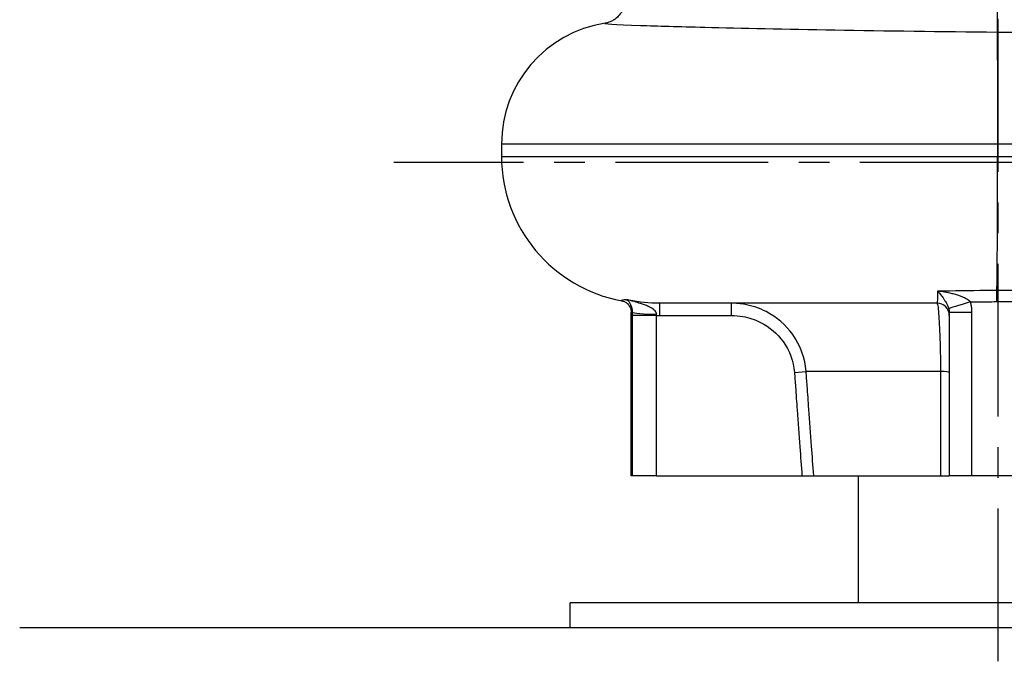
# Model space of a CAD drawing. Header units: millimetres. Extents: x 0 to 5940, y 0 to 4200.
# Tile 51 of 62: x 4414 to 4817, y 1833 to 2096. Entities that reach past the tile are written whole.
import ezdxf

# ---------------------------------------------------------------- set-up
doc = ezdxf.new("R2010")
doc.units = ezdxf.units.MM
doc.header["$LTSCALE"] = 50
doc.linetypes.add('MITTE', pattern=[2, 1.25, -0.25, 0.25, -0.25])
for name, color, linetype in [('02-LINIE-035', 2, 'CONTINUOUS'), ('03-LINIE-050', 3, 'CONTINUOUS'), ('05-ACHSE', 1, 'MITTE')]:
    doc.layers.add(name, color=color, linetype=linetype)

msp = doc.modelspace()

# ---------------------------------------------------------------- linework, layer by layer
at = {"layer": '02-LINIE-035'}
for p, q in [((4813.98, 2090.47), (4813.98, 2090.47)), ((4611.42, 2044.65), (4611.42, 2039.65)), ((4814.22, 2044.65), (4611.42, 2044.65)), ((4814.22, 2044.65), (4814.22, 2039.65)), ((4989.45, 2044.65), (4814.22, 2044.65)), ((4611.42, 2039.65), (4814.22, 2039.65)), ((4814.22, 2039.65), (4989.45, 2039.65)), ((4675.99, 1979.65), (4675.99, 1974.65)), ((4789.46, 1979.65), (4675.99, 1979.65)), ((4705.38, 1974.65), (4705.38, 1979.65)), ((4664.46, 1909.15), (4664.46, 1975.82)), ((4674.81, 1974.66), (4664.84, 1974.66)), ((4664.84, 1974.66), (4664.84, 1909.15)), ((4674.81, 1909.15), (4674.81, 1974.66)), ((4675.99, 1974.65), (4705.38, 1974.65)), ((4803.74, 1975.87), (4794.46, 1975.87)), ((4794.46, 1975.87), (4794.46, 1909.15)), ((4803.74, 1909.15), (4803.74, 1975.87)), ((4731.16, 1951.39), (4735.94, 1951.74)), ((4790.89, 1951.74), (4735.94, 1951.74)), ((4664.84, 1909.15), (4664.46, 1909.15)), ((4674.81, 1909.15), (4664.84, 1909.15)), ((4674.81, 1909.15), (4734.25, 1909.15)), ((4734.25, 1909.15), (4739.04, 1909.15)), ((4739.04, 1909.15), (4790.94, 1909.15)), ((4757.31, 1857.15), (4757.31, 1909.15)), ((4790.94, 1909.15), (4794.46, 1909.15)), ((4803.74, 1909.15), (4794.46, 1909.15)), ((4825.17, 1909.15), (4803.74, 1909.15)), ((4989.46, 1857.15), (4639.46, 1857.15)), ((4639.46, 1847.15), (4639.46, 1857.15))]:
    msp.add_line(p, q, dxfattribs=at)
for centre, radius, start, end in [((4661.42, 2044.65), 50, 98.7549, 180), ((4671.42, 2039.65), 60, 180, 259.705), ((4789.46, 1974.65), 5, 0, 90)]:
    msp.add_arc(centre, radius, start, end, dxfattribs=at)
for centre, major_axis, ratio, start_param, end_param in [((4803.85, 1980.16), (-9.61, -2.77), 0.021015, 4.785241, 6.225903), ((4674.82, 1975.98), (-10, 0.06), 0.088082, 0.072188, 1.569837), ((4789.46, 1951.39), (5, 0), 0.072815, 0, 1.279945)]:
    msp.add_ellipse(centre, major_axis=major_axis, ratio=ratio, start_param=start_param, end_param=end_param, dxfattribs=at)
for points, knots in [([(4661.59, 2101.15), (4661.29, 2100.11), (4660.86, 2099.22), (4659.85, 2097.62), (4659.27, 2097), (4658.1, 2095.91), (4657.55, 2095.55), (4656.58, 2094.97), (4656.18, 2094.79), (4655.47, 2094.49), (4655.19, 2094.4), (4654.65, 2094.24), (4654.44, 2094.19), (4654.11, 2094.12), (4654, 2094.1), (4653.87, 2094.07), (4653.84, 2094.07), (4653.81, 2094.06)], [11.7303549, 11.7303549, 11.7303549, 11.7303549, 11.7906929, 11.7906929, 11.8662867, 11.8662867, 11.9666316, 11.9666316, 12.0838875, 12.0838875, 12.2251941, 12.2251941, 12.4213358, 12.4213358, 12.6174775, 12.6174775, 12.7110632, 12.7110632, 12.7110632, 12.7110632]), ([(4814.04, 2099.63), (4814.04, 2099.63), (4814.04, 2099.62), (4814.03, 2098.35), (4814.02, 2097.1), (4814.01, 2094.71), (4814, 2093.61), (4813.99, 2091.74), (4813.98, 2090.99), (4813.98, 2090.47)], [-1.162669, -1.162669, -1.162669, -1.162669, -1.160879, -1.160879, -0.78129, -0.78129, -0.390641, -0.390641, 0, 0, 0, 0]), ([(4653.81, 2094.06), (4653.8, 2094.06), (4653.8, 2094.06), (4653.79, 2094.06), (4652.45, 2093.85), (4657.53, 2093.54), (4668.27, 2093.18), (4674.98, 2092.95), (4683.9, 2092.69), (4694.55, 2092.43), (4709.26, 2092.06), (4727.68, 2091.68), (4747.71, 2091.33), (4768.38, 2090.98), (4791.27, 2090.67), (4813.98, 2090.47)], [-12.711063, -12.711063, -12.711063, -12.711063, -12.679683, -12.679683, -12.679683, -4.876801, -4.876801, -4.876801, 0, 0, 0, 6.731374, 6.731374, 6.731374, 13.674453, 13.674453, 13.674453, 13.674453]), ([(4813.98, 2090.47), (4851.05, 2090.5), (4888.46, 2090.27), (4916.66, 2089.79), (4941.78, 2089.36), (4959.79, 2088.73), (4967.41, 2087.93), (4969.71, 2087.69), (4971.05, 2087.44), (4971.46, 2087.17)], [-43.504023, -43.504023, -43.504023, -43.504023, -32.103227, -32.103227, -32.103227, -21.951495, -21.951495, -21.951495, -18.891998, -18.891998, -18.891998, -18.891998]), ([(4813.98, 2090.47), (4814.02, 2087.92), (4814.07, 2084.29), (4814.14, 2075.13), (4814.17, 2069.65), (4814.21, 2057.6), (4814.22, 2051.16), (4814.22, 2044.65)], [-5.813817, -5.813817, -5.813817, -5.813817, -3.906261, -3.906261, -1.953101, -1.953101, 0, 0, 0, 0]), ([(4813.93, 1984.86), (4813.99, 1987.9), (4814.04, 1992.19), (4814.12, 2003.06), (4814.16, 2009.64), (4814.21, 2024.1), (4814.22, 2031.83), (4814.22, 2039.65)], [-6.926237, -6.926237, -6.926237, -6.926237, -4.687511, -4.687511, -2.343722, -2.343722, 0, 0, 0, 0]), ([(4789.71, 1984.56), (4789.69, 1983.61), (4789.67, 1982.78), (4789.59, 1980.47), (4789.53, 1979.65), (4789.46, 1979.65)], [8.030595, 8.030595, 8.030595, 8.030595, 8.817411, 8.817411, 10.687771, 10.687771, 10.687771, 10.687771]), ([(4813.93, 1984.86), (4812.44, 1984.85), (4810.96, 1984.83), (4802.85, 1984.74), (4796.23, 1984.65), (4789.71, 1984.56)], [4.815931, 4.815931, 4.815931, 4.815931, 5.264528, 5.264528, 7.271101, 7.271101, 7.271101, 7.271101]), ([(4803.09, 1980.16), (4802.73, 1980.57), (4802.21, 1980.96), (4801.03, 1981.65), (4800.39, 1981.95), (4799.27, 1982.41), (4798.81, 1982.58), (4798.05, 1982.83), (4797.75, 1982.93), (4796.85, 1983.2), (4796.22, 1983.37), (4794.57, 1983.77), (4793.53, 1983.98), (4791.55, 1984.32), (4790.63, 1984.45), (4789.71, 1984.56)], [0, 0, 0, 0, 0.382505, 0.382505, 0.727298, 0.727298, 0.942794, 0.942794, 1.077479, 1.077479, 1.346848, 1.346848, 1.77784, 1.77784, 2.154957, 2.154957, 2.154957, 2.154957]), ([(4789.71, 1984.56), (4790.04, 1984.18), (4790.37, 1983.79), (4791.06, 1982.94), (4791.42, 1982.48), (4791.98, 1981.71), (4792.19, 1981.42), (4792.5, 1980.97), (4792.6, 1980.82), (4792.85, 1980.43), (4793, 1980.19), (4793.38, 1979.55), (4793.58, 1979.15), (4793.97, 1978.3), (4794.14, 1977.85), (4794.25, 1977.41)], [-2.154957, -2.154957, -2.154957, -2.154957, -1.77784, -1.77784, -1.346848, -1.346848, -1.077479, -1.077479, -0.942794, -0.942794, -0.727298, -0.727298, -0.382505, -0.382505, 0, 0, 0, 0]), ([(4813.96, 1980.3), (4813.96, 1980.3), (4813.96, 1980.31), (4813.96, 1980.93), (4813.96, 1981.54), (4813.95, 1982.72), (4813.95, 1983.28), (4813.94, 1984.22), (4813.93, 1984.6), (4813.93, 1984.86)], [-0.577098, -0.577098, -0.577098, -0.577098, -0.5759074, -0.5759074, -0.3906463, -0.3906463, -0.1953209, -0.1953209, 0, 0, 0, 0]), ([(4662.54, 1981.07), (4661, 1980.93), (4660.28, 1980.81), (4660.45, 1980.67), (4660.54, 1980.64), (4660.7, 1980.61)], [27.405399, 27.405399, 27.405399, 27.405399, 30.193934, 30.193934, 30.932482, 30.932482, 30.932482, 30.932482]), ([(4660.7, 1980.61), (4660.71, 1980.61), (4660.74, 1980.6), (4660.86, 1980.58), (4660.94, 1980.56), (4661.21, 1980.47), (4661.38, 1980.42), (4661.8, 1980.22), (4661.95, 1980.14), (4662.41, 1979.85), (4662.76, 1979.61), (4663.48, 1978.82), (4663.82, 1978.36), (4664.29, 1977.2), (4664.44, 1976.57), (4664.46, 1975.9), (4664.46, 1975.86), (4664.46, 1975.82)], [-30.932482, -30.932482, -30.932482, -30.932482, -30.725595, -30.725595, -30.518707, -30.518707, -30.311819, -30.311819, -30.215669, -30.215669, -30.080157, -30.080157, -29.981627, -29.981627, -29.902532, -29.902532, -29.898043, -29.898043, -29.898043, -29.898043]), ([(4675.99, 1979.65), (4671.83, 1979.65), (4667.63, 1980.05), (4663.18, 1980.93), (4662.86, 1981), (4662.54, 1981.07)], [0, 0, 0, 0, 1.346009, 1.346009, 1.451739, 1.451739, 1.451739, 1.451739]), ([(4674.8, 1975.1), (4674.79, 1975.57), (4674.59, 1976.05), (4673.79, 1976.99), (4673.13, 1977.46), (4671.85, 1978.15), (4671.31, 1978.4), (4670.43, 1978.76), (4670.12, 1978.88), (4669.31, 1979.17), (4668.8, 1979.35), (4667.41, 1979.79), (4666.52, 1980.05), (4664.6, 1980.57), (4663.57, 1980.83), (4662.54, 1981.07)], [-2.448395, -2.448395, -2.448395, -2.448395, -2.019562, -2.019562, -1.529468, -1.529468, -1.223159, -1.223159, -1.070004, -1.070004, -0.824957, -0.824957, -0.432882, -0.432882, 0.002077, 0.002077, 0.002077, 0.002077]), ([(4662.54, 1981.07), (4662.71, 1980.98), (4662.89, 1980.85), (4663.23, 1980.54), (4663.38, 1980.36), (4663.64, 1980.03), (4663.73, 1979.89), (4663.89, 1979.64), (4663.94, 1979.54), (4664.12, 1979.22), (4664.23, 1978.99), (4664.49, 1978.33), (4664.64, 1977.87), (4664.81, 1976.93), (4664.85, 1976.45), (4664.84, 1975.98)], [-0.002077, -0.002077, -0.002077, -0.002077, 0.432882, 0.432882, 0.824957, 0.824957, 1.070004, 1.070004, 1.223159, 1.223159, 1.529468, 1.529468, 2.019562, 2.019562, 2.448395, 2.448395, 2.448395, 2.448395]), ([(4735.94, 1951.74), (4735.55, 1957.11), (4733.63, 1962.4), (4727.67, 1970.76), (4723.89, 1974), (4716.89, 1977.6), (4714.01, 1978.58), (4709.16, 1979.47), (4707.26, 1979.65), (4705.38, 1979.65)], [0, 0, 0, 0, 1.346851, 1.346851, 2.560915, 2.560915, 3.319704, 3.319704, 3.793947, 3.793947, 3.793947, 3.793947]), ([(4789.46, 1979.65), (4789.52, 1979.65), (4789.6, 1979.47), (4789.79, 1978.58), (4789.91, 1977.6), (4790.23, 1974), (4790.42, 1970.76), (4790.75, 1962.4), (4790.87, 1957.11), (4790.89, 1951.74)], [0, 0, 0, 0, 0.474243, 0.474243, 1.233033, 1.233033, 2.447096, 2.447096, 3.793948, 3.793948, 3.793948, 3.793948]), ([(4794.25, 1977.41), (4794.27, 1977.35), (4794.29, 1977.28), (4794.32, 1977.12), (4794.35, 1977.02), (4794.39, 1976.75), (4794.41, 1976.59), (4794.45, 1976.24), (4794.46, 1976.05), (4794.46, 1975.87)], [-0.4332998, -0.4332998, -0.4332998, -0.4332998, -0.3791374, -0.3791374, -0.2924774, -0.2924774, -0.1538214, -0.1538214, 0, 0, 0, 0]), ([(4803.09, 1980.16), (4805.26, 1980.19), (4807.44, 1980.22), (4811.07, 1980.26), (4812.52, 1980.28), (4813.96, 1980.3)], [-5.939063, -5.939063, -5.939063, -5.939063, -5.264528, -5.264528, -4.818793, -4.818793, -4.818793, -4.818793]), ([(4803.74, 1975.87), (4803.74, 1976.38), (4803.71, 1976.9), (4803.61, 1977.87), (4803.54, 1978.33), (4803.39, 1979.07), (4803.32, 1979.36), (4803.2, 1979.81), (4803.15, 1979.99), (4803.09, 1980.16)], [0, 0, 0, 0, 0.1538214, 0.1538214, 0.2924774, 0.2924774, 0.3791374, 0.3791374, 0.4332998, 0.4332998, 0.4332998, 0.4332998]), ([(4664.84, 1975.98), (4664.84, 1975.92), (4664.84, 1975.87), (4664.84, 1975.72), (4664.84, 1975.64), (4664.84, 1975.41), (4664.84, 1975.27), (4664.84, 1974.97), (4664.84, 1974.81), (4664.84, 1974.66)], [0, 0, 0, 0, 0.0165341, 0.0165341, 0.0429886, 0.0429886, 0.0853158, 0.0853158, 0.1322725, 0.1322725, 0.1322725, 0.1322725]), ([(4674.81, 1974.66), (4674.81, 1974.71), (4674.81, 1974.76), (4674.81, 1974.86), (4674.81, 1974.91), (4674.8, 1974.98), (4674.8, 1975.01), (4674.8, 1975.06), (4674.8, 1975.08), (4674.8, 1975.1)], [-0.1322725, -0.1322725, -0.1322725, -0.1322725, -0.0853158, -0.0853158, -0.0429886, -0.0429886, -0.0165341, -0.0165341, 0, 0, 0, 0]), ([(4705.38, 1974.65), (4706.96, 1974.65), (4708.55, 1974.5), (4712.63, 1973.76), (4715.06, 1972.94), (4720.96, 1969.94), (4724.15, 1967.24), (4729.2, 1960.28), (4730.83, 1955.87), (4731.16, 1951.39)], [-3.793947, -3.793947, -3.793947, -3.793947, -3.319704, -3.319704, -2.560915, -2.560915, -1.346851, -1.346851, 0, 0, 0, 0]), ([(4731.16, 1951.39), (4731.3, 1949.42), (4731.45, 1947.45), (4731.82, 1942.33), (4732.05, 1939.18), (4732.65, 1930.99), (4733.02, 1925.95), (4733.67, 1916.99), (4733.96, 1913.07), (4734.25, 1909.15)], [0, 0, 0, 0, 0.592247, 0.592247, 1.539841, 1.539841, 3.055992, 3.055992, 4.23567, 4.23567, 4.23567, 4.23567]), ([(4739.04, 1909.15), (4738.74, 1913.18), (4738.45, 1917.22), (4737.79, 1926.3), (4737.42, 1931.34), (4736.82, 1939.53), (4736.6, 1942.68), (4736.22, 1947.8), (4736.08, 1949.77), (4735.94, 1951.74)], [-4.270642, -4.270642, -4.270642, -4.270642, -3.055992, -3.055992, -1.539841, -1.539841, -0.592247, -0.592247, 0, 0, 0, 0]), ([(4790.89, 1951.74), (4790.89, 1949.77), (4790.89, 1947.8), (4790.9, 1942.68), (4790.9, 1939.53), (4790.91, 1931.34), (4790.92, 1926.31), (4790.93, 1917.23), (4790.94, 1913.19), (4790.94, 1909.15)], [-4.73701, -4.73701, -4.73701, -4.73701, -4.144884, -4.144884, -3.197482, -3.197482, -1.681639, -1.681639, -0.466368, -0.466368, -0.466368, -0.466368])]:
    msp.add_open_spline(points, degree=3, knots=knots, dxfattribs=at)
for points in [[(4839.11, 1984.88), (4830.84, 1984.86), (4822.4, 1984.85), (4813.93, 1984.86)], [(4813.93, 1984.86), (4813.93, 1984.86), (4813.93, 1984.86), (4813.93, 1984.86)], [(4813.96, 1980.3), (4817.94, 1980.29), (4821.9, 1980.29), (4825.8, 1980.3)], [(4664.46, 1975.82), (4664.46, 1975.87), (4664.59, 1975.92), (4664.84, 1975.98)], [(4674.81, 1974.66), (4675.21, 1974.65), (4675.6, 1974.65), (4675.99, 1974.65)]]:
    msp.add_open_spline(points, degree=3, dxfattribs=at)
at = {"layer": '03-LINIE-050'}
msp.add_line((4414.46, 1847.15), (5214.46, 1847.15), dxfattribs=at)
at = {"layer": '05-ACHSE'}
for p, q in [((4814.46, 1833.3), (4814.46, 3982.37)), ((5020.46, 2037.15), (4567.37, 2037.15))]:
    msp.add_line(p, q, dxfattribs=at)

doc.saveas('drawing.dxf')
